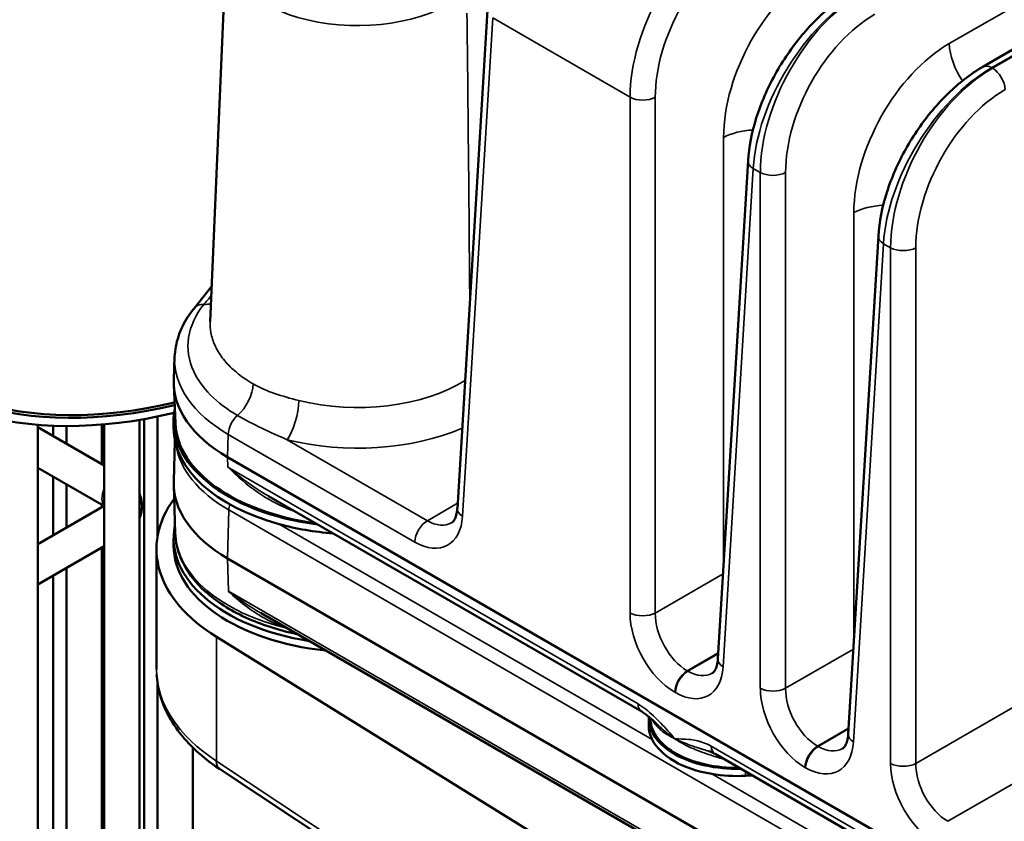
# Model space of a CAD drawing. Header units: inches. Extents: x 1 to 237, y 4 to 150.
# Tile 207 of 237: x 197.33 to 200.65, y 79.84 to 82.54. Entities that reach past the tile are written whole.
import ezdxf

# ---------------------------------------------------------------- set-up
doc = ezdxf.new("R2010")
doc.units = ezdxf.units.IN
doc.header["$LTSCALE"] = 7
doc.header["$MEASUREMENT"] = 0
doc.layers.add('Visible (ANSI)', color=7, linetype='Continuous', lineweight=50)
doc.layers.add('Visible Narrow (ANSI)', color=7, linetype='Continuous', lineweight=35)

msp = doc.modelspace()

# ---------------------------------------------------------------- linework, layer by layer
at = {"layer": 'Visible (ANSI)'}
for p, q in [((200.5747, 82.3819), (202.9972, 83.7806)), ((198.0288, 82.7821), (197.975, 81.5249)), ((198.9082, 82.5727), (198.8068, 80.8965)), ((199.785, 82.0665), (199.6836, 80.3902)), ((198.8462, 81.8765), (198.8462, 81.8765)), ((200.2234, 81.8134), (200.122, 80.1371)), ((198.8477, 81.7094), (198.8477, 81.7094)), ((198.8479, 81.6896), (198.8479, 81.6896)), ((197.98, 81.6427), (197.9209, 81.5694)), ((197.8556, 81.4063), (197.8524, 81.3312)), ((197.858, 81.1829), (197.8524, 81.3135)), ((197.7981, 81.2057), (197.7981, 80.8033)), ((197.3954, 81.1781), (197.3954, 76.4319)), ((197.447, 81.175), (197.447, 81.14)), ((197.4919, 81.174), (197.4919, 81.1141)), ((197.61, 81.1785), (197.61, 81.0459)), ((197.6188, 81.1792), (197.6188, 76.6291)), ((197.7369, 81.1943), (197.7369, 76.6291)), ((197.7532, 81.1971), (197.7532, 76.8796)), ((197.8522, 81.1917), (197.8522, 81.1672)), ((197.6188, 81.0408), (197.3954, 81.1698)), ((197.8567, 81.1243), (197.8523, 80.9881)), ((198.0338, 81.0692), (201.0402, 79.3334)), ((197.6178, 80.905), (197.3954, 81.0334)), ((197.447, 81.0036), (197.447, 80.8064)), ((197.4919, 80.9777), (197.4919, 80.8323)), ((197.8575, 80.8138), (197.8523, 80.9748)), ((197.3954, 80.7766), (197.6188, 80.9056)), ((197.61, 80.9095), (197.61, 80.9005)), ((199.4271, 80.213), (198.171, 80.9382)), ((198.6879, 80.8401), (198.6879, 80.8401)), ((197.8522, 80.7957), (197.8522, 80.7712)), ((197.3954, 80.6402), (197.6188, 80.7692)), ((197.61, 80.7641), (197.61, 79.2495)), ((197.7944, 80.3551), (197.7944, 80.7601)), ((201.0402, 78.9926), (198.0338, 80.7283)), ((197.4919, 80.6959), (197.4919, 79.2699)), ((197.447, 80.67), (197.447, 79.1554)), ((199.446, 79.7939), (198.1469, 80.544)), ((199.4203, 79.5828), (197.9959, 80.4648)), ((197.7981, 80.3075), (197.7981, 79.0931)), ((199.4506, 80.1911), (199.4506, 80.1666)), ((199.4563, 80.187), (199.4561, 80.1917)), ((197.9162, 80.0926), (197.9162, 77.0333)), ((200.9299, 79.3454), (199.6738, 80.0706)), ((199.0927, 79.3023), (198.0067, 80.0201))]:
    msp.add_line(p, q, dxfattribs=at)
for centre, major_axis, ratio, start_param, end_param in [((198.4476, 83.9126), (-1.5, -2.5981), 0.57735, 2.489286, 6.784901), ((198.4476, 83.9126), (1.485, 2.5721), 0.57735, 5.632232, 9.924273), ((198.4476, 83.9126), (-1.48, -2.5634), 0.57735, 2.491096, 6.781507), ((198.4722, 81.3223), (-0.62, 0), 0.57735, 6.25849, 7.068583), ((198.4722, 81.1917), (-0.62, 0), 0.57735, 6.173527, 7.634262), ((198.4722, 81.1917), (-0.6144, 0), 0.57735, 0.024695, 1.336588), ((198.4722, 81.1672), (-0.62, 0), 0.57735, 0, 1.128595), ((198.4722, 80.7957), (-0.5838, 0), 0.57735, 5.533295, 5.533297), ((198.4722, 80.9814), (-0.62, 0), 0.57735, 6.264668, 7.068583), ((198.5444, 80.7601), (-0.75, 0), 0.57735, 5.882574, 7.033677), ((198.4722, 81.1672), (-0.62, 0), 0.57735, 1.128595, 1.435805), ((198.4722, 80.7957), (-0.62, 0), 0.57735, 6.162966, 7.587909), ((198.4722, 80.7712), (-0.62, 0), 0.57735, 0, 1.39519), ((198.5444, 80.3412), (0.7499, -0.0216), 0.595581, 3.158716, 3.159426), ((199.7456, 80.1911), (-0.295, 0), 0.57735, 6.253655, 7.901652), ((199.7456, 80.1911), (-0.2894, 0), 0.57735, 0.024695, 1.600776), ((199.7456, 80.1666), (-0.295, 0), 0.57735, 0, 0.285094), ((199.7456, 80.1666), (-0.295, 0), 0.57735, 0.285094, 1.285702), ((198.0397, 80.0702), (-0.0331, -0.0501), 0.576647, 6.277827, 6.283185), ((199.7456, 80.1666), (-0.295, 0), 0.57735, 1.285702, 1.676017), ((199.8291, 79.7102), (-0.5, 0), 0.57735, 4.772753, 4.81761)]:
    msp.add_ellipse(centre, major_axis=major_axis, ratio=ratio, start_param=start_param, end_param=end_param, dxfattribs=at)
for points, knots in [([(199.785, 82.0663), (199.7878, 82.1121), (199.7975, 82.1611), (199.8283, 82.259), (199.8499, 82.3092), (199.902, 82.403), (199.9328, 82.448), (199.9998, 82.5279), (200.0367, 82.5638), (200.0948, 82.609), (200.1156, 82.6231), (200.1365, 82.6351)], [0, 0, 0, 0, 0.410891, 0.410891, 0.824976, 0.824976, 1.230678, 1.230678, 1.634526, 1.634526, 1.850794, 1.850794, 1.850794, 1.850794]), ([(200.2234, 81.8132), (200.2262, 81.8597), (200.2361, 81.9095), (200.2674, 82.0082), (200.2894, 82.0583), (200.3417, 82.1519), (200.3726, 82.1968), (200.4395, 82.2758), (200.476, 82.3113), (200.5336, 82.356), (200.5542, 82.37), (200.5749, 82.382)], [0, 0, 0, 0, 0.41783, 0.41783, 0.831049, 0.831049, 1.236782, 1.236782, 1.636279, 1.636279, 1.850771, 1.850771, 1.850771, 1.850771]), ([(197.9209, 81.5694), (197.9131, 81.5597), (197.9059, 81.5498), (197.8928, 81.5294), (197.8869, 81.5189), (197.8766, 81.4974), (197.8721, 81.4864), (197.8647, 81.464), (197.8617, 81.4526), (197.8574, 81.4296), (197.8561, 81.418), (197.8556, 81.4063)], [0.3490659, 0.3490659, 0.3490659, 0.3490659, 0.4313933, 0.4313933, 0.5137207, 0.5137207, 0.5960481, 0.5960481, 0.6783755, 0.6783755, 0.7607029, 0.7607029, 0.7607029, 0.7607029]), ([(197.7369, 80.8633), (197.7388, 80.8674), (197.7404, 80.8716), (197.7454, 80.888), (197.7468, 80.901), (197.7447, 80.9253), (197.7415, 80.9366), (197.7369, 80.9467)], [3.6704532, 3.6704532, 3.6704532, 3.6704532, 3.7530435, 3.7530435, 3.9783772, 3.9783772, 4.1835284, 4.1835284, 4.1835284, 4.1835284]), ([(198.7875, 80.8482), (198.7909, 80.8501), (198.7938, 80.8527), (198.7996, 80.8632), (198.8016, 80.8681), (198.8049, 80.8803), (198.8062, 80.8877), (198.8067, 80.8958)], [0, 0, 0, 0, 0.1591112, 0.1591112, 0.2460468, 0.2460468, 0.3348298, 0.3348298, 0.3348298, 0.3348298]), ([(198.2695, 80.4732), (198.2685, 80.4734), (198.2674, 80.4736), (198.2044, 80.4869), (198.146, 80.5058), (198.0416, 80.5541), (197.9957, 80.5835), (197.922, 80.6505), (197.8939, 80.688), (197.865, 80.7559), (197.8584, 80.7848), (197.8575, 80.8138)], [4.270023, 4.270023, 4.270023, 4.270023, 4.275704, 4.275704, 4.602879, 4.602879, 4.931418, 4.931418, 5.256506, 5.256506, 5.47927, 5.47927, 5.47927, 5.47927]), ([(199.6642, 80.3419), (199.6676, 80.3439), (199.6708, 80.3466), (199.6764, 80.3569), (199.6784, 80.3618), (199.6818, 80.374), (199.683, 80.3814), (199.6836, 80.3896)], [0, 0, 0, 0, 0.1593583, 0.1593583, 0.2462874, 0.2462874, 0.3353607, 0.3353607, 0.3353607, 0.3353607]), ([(198.0061, 80.0205), (197.9497, 80.0578), (197.9021, 80.1015), (197.8314, 80.197), (197.8075, 80.2504), (197.7968, 80.3156), (197.7956, 80.3267), (197.7949, 80.3377)], [0.001642, 0.001642, 0.001642, 0.001642, 0.614587, 0.614587, 1.226342, 1.226342, 1.350344, 1.350344, 1.350344, 1.350344]), ([(199.4781, 80.1713), (199.4697, 80.1796), (199.4612, 80.1874), (199.4438, 80.2019), (199.4346, 80.2087), (199.4271, 80.213)], [0, 0, 0, 0, 0.096284, 0.096284, 0.1972579, 0.1972579, 0.1972579, 0.1972579]), ([(200.1026, 80.0888), (200.1061, 80.0908), (200.1092, 80.0935), (200.1148, 80.1037), (200.1169, 80.1086), (200.1202, 80.1209), (200.1214, 80.1283), (200.122, 80.1365)], [0, 0, 0, 0, 0.1593588, 0.1593588, 0.2462879, 0.2462879, 0.3353543, 0.3353543, 0.3353543, 0.3353543]), ([(199.6525, 80.0799), (199.6525, 80.0799), (199.6525, 80.0799), (199.6523, 80.08), (199.6522, 80.08), (199.6521, 80.0801)], [0.09360673, 0.09360673, 0.09360673, 0.09360673, 0.093621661, 0.093621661, 0.094757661, 0.094757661, 0.094757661, 0.094757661])]:
    msp.add_open_spline(points, degree=3, knots=knots, dxfattribs=at)
for points in [[(198.1713, 80.938), (198.1725, 80.9373), (198.1737, 80.9366), (198.175, 80.9359)], [(198.147, 80.5439), (198.1474, 80.5437), (198.1477, 80.5435), (198.148, 80.5434)], [(199.6713, 80.0723), (199.6651, 80.0754), (199.6589, 80.0779), (199.6525, 80.0799)], [(199.9839, 80.0487), (199.9839, 80.0487), (199.9839, 80.0487), (199.9839, 80.0487)]]:
    msp.add_open_spline(points, degree=3, dxfattribs=at)
at = {"layer": 'Visible Narrow (ANSI)'}
for p, q in [((203.0405, 83.9488), (200.462, 82.4601)), ((200.6047, 82.379), (202.9972, 83.7603)), ((202.9972, 83.7569), (200.6076, 82.3773)), ((198.8243, 80.8701), (198.9257, 82.5464)), ((198.9257, 82.5464), (199.3879, 82.2795)), ((200.6032, 82.3798), (200.6032, 82.3798)), ((200.6076, 82.3773), (200.6047, 82.379)), ((199.3879, 82.2795), (199.3879, 80.5446)), ((199.4727, 80.5446), (199.4727, 82.2795)), ((199.7026, 82.1446), (199.7026, 80.7054)), ((199.7011, 80.3638), (199.8025, 82.0401)), ((199.7996, 82.042), (199.7996, 82.042)), ((199.8025, 82.0401), (199.8263, 82.0263)), ((199.8263, 82.0263), (199.8263, 80.2915)), ((199.9111, 80.2915), (199.9111, 82.0263)), ((198.8459, 81.9135), (198.8459, 81.9135)), ((200.1411, 81.8915), (200.1411, 80.4523)), ((198.847, 81.7834), (198.847, 81.7834)), ((200.1395, 80.1107), (200.2409, 81.787)), ((200.238, 81.7889), (200.238, 81.7889)), ((200.2409, 81.787), (200.2648, 81.7732)), ((200.2648, 81.7732), (200.2648, 80.0384)), ((200.3496, 80.0384), (200.3496, 81.7732)), ((198.8475, 81.7355), (198.8475, 81.7355)), ((197.9116, 81.5082), (197.9116, 81.5082)), ((198.1043, 81.1889), (198.1042, 81.1889)), ((198.0338, 81.0692), (198.036, 81.1457)), ((198.036, 81.1457), (198.6636, 80.7834)), ((198.706, 80.8552), (198.234, 81.1277)), ((198.0348, 81.0354), (198.0338, 81.0692)), ((199.4147, 80.2388), (198.0348, 81.0354)), ((198.1704, 80.9283), (198.1704, 80.9283)), ((198.8078, 80.914), (198.706, 80.8552)), ((198.0374, 80.8915), (198.0338, 80.7283)), ((198.0374, 80.8915), (201.0439, 79.1558)), ((198.2445, 80.8923), (198.2445, 80.8922)), ((198.3006, 80.882), (198.3006, 80.882)), ((199.4625, 80.1187), (198.2069, 80.8437)), ((198.0338, 80.7283), (198.0363, 80.6177)), ((199.7009, 80.6763), (199.4727, 80.5446)), ((199.4396, 79.8075), (198.0363, 80.6177)), ((197.9959, 80.0465), (197.9959, 80.4648)), ((199.5806, 80.3502), (199.6848, 80.4104)), ((200.1393, 80.4232), (199.9111, 80.2915)), ((199.6846, 80.4078), (199.5828, 80.349)), ((199.5828, 80.349), (199.5806, 80.3502)), ((199.5382, 80.2785), (199.5404, 80.2772)), ((200.6756, 80.2266), (200.3496, 80.0384)), ((200.019, 80.0971), (200.1232, 80.1573)), ((200.1231, 80.1547), (200.0212, 80.0958)), ((201.0412, 79.2997), (199.6614, 80.0964)), ((200.0212, 80.0958), (200.019, 80.0971)), ((199.0819, 79.3287), (197.9959, 80.0465)), ((199.7317, 80.0557), (199.7317, 80.0557)), ((200.4574, 79.844), (200.822, 80.0545)), ((199.7766, 80.0112), (199.7766, 79.9973)), ((199.9766, 80.0254), (199.9788, 80.0241)), ((200.9183, 79.2782), (199.6626, 80.0032))]:
    msp.add_line(p, q, dxfattribs=at)
for centre, major_axis, ratio, start_param, end_param in [((199.7417, 82.469), (-0.2381, -0.4398), 0.594803, 3.910657, 5.446547), ((199.7841, 82.4462), (0.208, 0.3879), 0.597134, 0.766683, 2.302573), ((198.4707, 82.7758), (-0.442, 0), 0.57735, 6.25849, 8.836737), ((200.0352, 82.3228), (-0.2222, -0.4143), 0.597134, 3.908276, 5.444165), ((200.1554, 82.2301), (0.2612, 0.4265), 0.559352, 0.799843, 2.335733), ((200.1801, 82.2159), (-0.2381, -0.4398), 0.594803, 3.910657, 5.446547), ((200.2225, 82.1931), (0.208, 0.3879), 0.597134, 0.766683, 2.302573), ((200.4736, 82.0696), (-0.2222, -0.4143), 0.597134, 3.908276, 5.444165), ((200.5751, 82.3994), (-0.08, 0.1386), 0.57735, 0.820305, 1.705842), ((200.5938, 81.977), (0.2612, 0.4265), 0.559352, 0.799843, 2.335733), ((200.6185, 81.9628), (-0.2381, -0.4398), 0.594803, 3.910657, 5.446547), ((200.6047, 82.33), (-0.03, 0.052), 0.57735, 5.497787, 6.277063), ((200.6076, 82.3283), (0.03, -0.052), 0.57735, 0.820305, 2.356194), ((200.6609, 81.94), (0.208, 0.3879), 0.597134, 0.766683, 2.302573), ((199.4303, 82.3022), (0.06, 0), 0.536374, 3.9276, 5.497178), ((199.8157, 82.0839), (-0.16, 0), 0.536374, 4.801977, 5.497178), ((199.8449, 82.0629), (-0.0599, 0.0036), 0.576647, 0.006728, 0.819653), ((199.8687, 82.0491), (0.06, 0), 0.536374, 3.9276, 5.497178), ((200.2541, 81.8308), (-0.16, 0), 0.536374, 4.80268, 5.497178), ((200.2833, 81.8098), (-0.0599, 0.0036), 0.576647, 0.006727, 0.819653), ((200.3072, 81.796), (0.06, 0), 0.536374, 3.9276, 5.497178), ((197.9675, 81.5317), (-0.0467, 0.0377), 0.739997, 5.498185, 6.283185), ((197.9321, 81.6679), (-0.0774, 0.0633), 0.737396, 2.3608, 2.640586), ((198.4722, 81.3975), (-0.6168, 0), 0.57735, 6.25849, 7.068583), ((198.0488, 81.2774), (-0.0501, -0.0865), 0.57797, 1.051687, 2.322228), ((198.4707, 81.522), (-0.4956, 0), 0.57735, 1.162117, 2.389992), ((198.234, 81.2093), (-0.0243, -0.097), 0.324474, 0.656534, 2.192423), ((198.0784, 81.1685), (0.03, 0.052), 0.57735, 1.050747, 2.321288), ((198.4722, 80.8447), (0.6458, 0), 0.57735, 1.898172, 1.898179), ((198.4722, 80.8447), (0.6458, 0), 0.57735, 2.097593, 2.097748), ((198.4722, 80.8202), (-0.6148, 0), 0.57735, 5.16087, 5.160933), ((198.4707, 81.4432), (0.5956, 0), 0.57735, 4.30371, 5.345544), ((198.4722, 80.8202), (-0.6148, 0), 0.57735, 5.086442, 5.086581), ((198.4722, 81.1425), (-0.6148, 0), 0.57735, 0.086921, 0.785398), ((197.6524, 80.9532), (-0.0295, -0.0511), 0.57735, 4.862689, 6.123637), ((198.0593, 80.9035), (0.0155, 0.0268), 0.57735, 1.686124, 2.330015), ((198.8667, 80.8928), (-0.0599, 0.0036), 0.576647, 0, 0.819653), ((198.669, 80.9662), (0.104, -0.1939), 0.597134, 5.516502, 7.052392), ((198.706, 80.8062), (0.03, 0.052), 0.57735, 0.785398, 2.321288), ((198.7114, 80.989), (-0.0739, 0.142), 0.60434, 2.3826, 3.167927), ((198.4722, 80.8203), (-0.6148, 0), 0.57735, 0.018517, 1.176341), ((199.5436, 80.4612), (0.104, -0.1939), 0.597134, 3.980613, 5.516502), ((199.4303, 80.5674), (0.06, 0), 0.536374, 3.9276, 5.497178), ((199.586, 80.484), (-0.0739, 0.142), 0.60434, 0.84671, 2.3826), ((199.7435, 80.3866), (-0.0599, 0.0036), 0.576647, 0, 0.819653), ((198.5444, 80.3412), (0.7499, -0.0216), 0.595581, 3.159426, 3.909208), ((199.5806, 80.3012), (-0.03, -0.052), 0.57735, 3.926991, 5.462881), ((199.5458, 80.46), (0.104, -0.1939), 0.597134, 5.516502, 7.052392), ((199.5828, 80.3), (0.03, 0.052), 0.57735, 0.785398, 2.321288), ((199.5882, 80.4827), (-0.0739, 0.142), 0.60434, 2.3826, 3.166752), ((199.8687, 80.3143), (0.06, 0), 0.536374, 3.9276, 5.497178), ((199.982, 80.2081), (0.104, -0.1939), 0.597134, 3.980613, 5.516502), ((200.0244, 80.2309), (-0.0739, 0.142), 0.60434, 0.84671, 2.3826), ((199.4571, 80.265), (-0.03, -0.052), 0.57735, 5.532694, 6.281658), ((199.9842, 80.2069), (0.104, -0.1939), 0.597134, 5.516502, 7.052392), ((200.1819, 80.1335), (-0.0599, 0.0036), 0.576647, 0, 0.819653), ((199.7038, 80.1225), (-0.03, -0.052), 0.57735, 5.532694, 6.283185), ((200.019, 80.0481), (-0.03, -0.052), 0.57735, 3.926991, 5.462881), ((200.0212, 80.0469), (0.03, 0.052), 0.57735, 0.785398, 2.321288), ((200.0266, 80.2296), (-0.0739, 0.142), 0.60434, 2.3826, 3.16675), ((198.0397, 80.0702), (-0.0331, -0.0501), 0.576647, 5.53326, 6.277827), ((199.6786, 80.0405), (0.009, 0.0286), 0.026269, 5.391515, 5.644485), ((199.8291, 79.7837), (-0.4745, 0), 0.57735, 4.384185, 4.384317), ((200.4204, 79.955), (0.104, -0.1939), 0.597134, 3.980613, 5.516502), ((200.3072, 80.0612), (0.06, 0), 0.536374, 3.9276, 5.497178), ((200.4628, 79.9778), (-0.0739, 0.142), 0.60434, 0.84671, 2.3826)]:
    msp.add_ellipse(centre, major_axis=major_axis, ratio=ratio, start_param=start_param, end_param=end_param, dxfattribs=at)
for points in [[(198.8392, 82.5627), (198.8429, 82.2382), (198.846, 81.9138), (198.8487, 81.5895)], [(197.9787, 81.6118), (197.9703, 81.6022), (197.9621, 81.5925), (197.9542, 81.5828)], [(198.2737, 81.2594), (198.2163, 81.2738), (198.1637, 81.2897), (198.1195, 81.3153)], [(198.0673, 81.2093), (198.1204, 81.1786), (198.1773, 81.152), (198.234, 81.1277)], [(199.6849, 80.0583), (199.6914, 80.0561), (199.698, 80.0543), (199.7046, 80.0528)]]:
    msp.add_open_spline(points, degree=3, dxfattribs=at)
for points, knots in [([(197.9542, 81.5828), (197.9259, 81.5479), (197.8908, 81.4724), (197.9111, 81.3362), (197.9968, 81.2501), (198.0673, 81.2093)], [-1.85441, -1.85441, -1.85441, -1.85441, -1.324579, -0.794747, 0, 0, 0, 0]), ([(198.1195, 81.3153), (198.1012, 81.326), (198.0842, 81.3375), (198.0537, 81.3619), (198.0401, 81.3747), (198.0166, 81.4016), (198.0067, 81.4156), (197.996, 81.4347), (197.9936, 81.4395), (197.9848, 81.4588), (197.9801, 81.4734), (197.9753, 81.5004), (197.9745, 81.5126), (197.975, 81.5249)], [0, 0, 0, 0, 0.238376, 0.238376, 0.476692, 0.476692, 0.715057, 0.715057, 0.794747, 0.794747, 1.030091, 1.030091, 1.223556, 1.223556, 1.223556, 1.223556]), ([(198.0348, 81.0354), (198.035, 81.0353), (198.0351, 81.0351), (198.0653, 81.0048), (198.1149, 80.9621), (198.1926, 80.9141), (198.2362, 80.8946), (198.2603, 80.8867)], [-0.0019173, -0.0019173, -0.0019173, -0.0019173, 0, 0, 0.3565524, 0.5348285, 0.7415598, 0.7415598, 0.7415598, 0.7415598]), ([(198.171, 80.9382), (198.1589, 80.9451), (198.1111, 80.9746), (198.0666, 81.0084), (198.0351, 81.0352), (198.035, 81.0353), (198.0348, 81.0354)], [-0.47385, -0.47385, -0.47385, -0.47385, -0.3565524, 0, 0, 0.0019173, 0.0019173, 0.0019173, 0.0019173]), ([(198.0363, 80.6177), (198.0365, 80.6175), (198.0366, 80.6174), (198.072, 80.5842), (198.125, 80.543), (198.1953, 80.5076), (198.2222, 80.4975), (198.2337, 80.4939)], [-0.0018595, -0.0018595, -0.0018595, -0.0018595, 0, 0, 0.4135811, 0.5514415, 0.6512846, 0.6512846, 0.6512846, 0.6512846]), ([(198.1469, 80.544), (198.1085, 80.5662), (198.0716, 80.5913), (198.0366, 80.6174), (198.0365, 80.6176), (198.0363, 80.6177)], [-0.3900235, -0.3900235, -0.3900235, -0.3900235, 0, 0, 0.0018595, 0.0018595, 0.0018595, 0.0018595]), ([(199.5395, 80.1211), (199.5394, 80.1212), (199.5393, 80.1213), (199.5234, 80.1393), (199.4995, 80.1663), (199.4584, 80.2073), (199.4321, 80.2287), (199.4147, 80.2388)], [-0.000884, -0.000884, -0.000884, -0.000884, 0, 0, 0.187712, 0.281568, 0.4692799, 0.4692799, 0.4692799, 0.4692799]), ([(199.4616, 80.1868), (199.4634, 80.1837), (199.4656, 80.1801), (199.4688, 80.1757), (199.4692, 80.1751), (199.4732, 80.1698), (199.4773, 80.1651), (199.4866, 80.1557), (199.4918, 80.151), (199.5035, 80.1419), (199.5099, 80.1375), (199.5236, 80.1291), (199.531, 80.1251), (199.539, 80.1213), (199.5392, 80.1212), (199.5395, 80.1211)], [-0.4635105, -0.4635105, -0.4635105, -0.4635105, -0.3874476, -0.3874476, -0.3744866, -0.3744866, -0.280865, -0.280865, -0.1872433, -0.1872433, -0.0936217, -0.0936217, 0, 0, 0.0025616, 0.0025616, 0.0025616, 0.0025616]), ([(199.5395, 80.1211), (199.5392, 80.1213), (199.539, 80.1214), (199.5308, 80.1269), (199.5155, 80.1379), (199.4953, 80.1548), (199.4834, 80.166), (199.4781, 80.1713)], [-0.0025616, -0.0025616, -0.0025616, -0.0025616, 0, 0, 0.0936217, 0.1872433, 0.2675713, 0.2675713, 0.2675713, 0.2675713]), ([(199.5395, 80.1211), (199.5397, 80.121), (199.5399, 80.1208), (199.548, 80.1153), (199.5648, 80.1051), (199.5924, 80.0913), (199.6219, 80.0792), (199.6529, 80.0685), (199.6742, 80.0619), (199.6849, 80.0583)], [-0.4706699, -0.4706699, -0.4706699, -0.4706699, -0.4681083, -0.4681083, -0.3744866, -0.280865, -0.1872433, -0.0936217, 0, 0, 0, 0]), ([(199.6521, 80.0801), (199.6465, 80.0818), (199.6411, 80.0835), (199.6342, 80.0857), (199.6326, 80.0862), (199.6277, 80.0877), (199.6244, 80.0887), (199.6139, 80.092), (199.6069, 80.0943), (199.5974, 80.0976), (199.5948, 80.0985), (199.5834, 80.1025), (199.5749, 80.1057), (199.5662, 80.1092), (199.5656, 80.1094), (199.5597, 80.1119), (199.5543, 80.1142), (199.5461, 80.1179), (199.5431, 80.1193), (199.54, 80.1209), (199.5399, 80.1209), (199.5396, 80.121), (199.5395, 80.1211), (199.5395, 80.1211)], [0.0947577, 0.0947577, 0.0947577, 0.0947577, 0.1427651, 0.1427651, 0.1570072, 0.1570072, 0.1872433, 0.1872433, 0.2549352, 0.2549352, 0.280865, 0.280865, 0.3687705, 0.3687705, 0.3744866, 0.3744866, 0.4331123, 0.4331123, 0.4681083, 0.4681083, 0.4696297, 0.4696297, 0.4706699, 0.4706699, 0.4706699, 0.4706699]), ([(199.6614, 80.0964), (199.6439, 80.1064), (199.6267, 80.1122), (199.6103, 80.1157), (199.6021, 80.1174), (199.5941, 80.1186), (199.5862, 80.1194), (199.5703, 80.121), (199.5548, 80.1211), (199.5395, 80.1211)], [1.0790225, 1.0790225, 1.0790225, 1.0790225, 1.2667344, 1.2667344, 1.2667344, 1.3605904, 1.3605904, 1.3605904, 1.5491864, 1.5491864, 1.5491864, 1.5491864])]:
    msp.add_open_spline(points, degree=3, knots=knots, dxfattribs=at)

doc.saveas('drawing.dxf')
